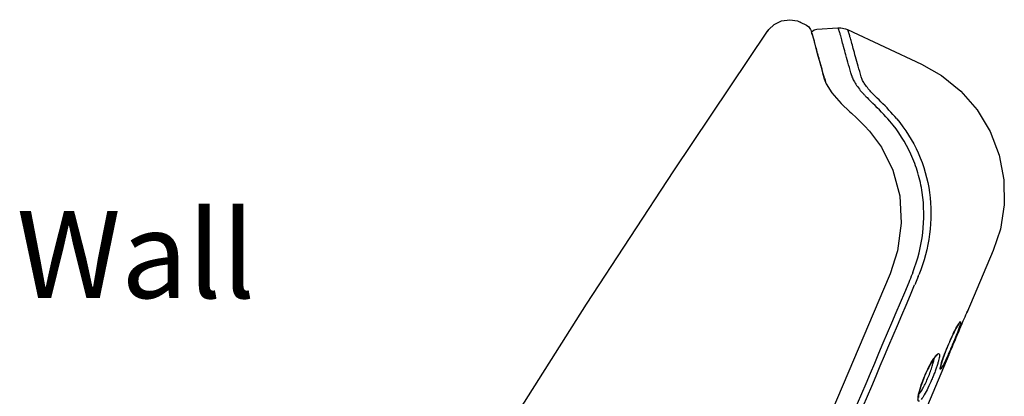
# Model space of a CAD drawing. Header units: millimetres. Extents: x 789 to 1209, y 393 to 987.
# Tile 19 of 29: x 865 to 921, y 909 to 930. Entities that reach past the tile are written whole.
import ezdxf

# ---------------------------------------------------------------- set-up
doc = ezdxf.new("R2010")
doc.units = ezdxf.units.MM
doc.header["$LTSCALE"] = 0.1
doc.layers.add('DIM', color=3, linetype='Continuous')
doc.styles.get("Standard").update_dxf_attribs({"font": 'arial_0.ttf'})

msp = doc.modelspace()

# ---------------------------------------------------------------- linework, layer by layer
at = {"color": 7, "linetype": 'Continuous'}
for p, q in [((909.433, 930.304), (909.432, 930.304)), ((909.432, 930.304), (909.79, 930.137)), ((907.539, 929.775), (907.539, 929.775)), ((910.383, 929.897), (911.579, 929.975)), ((911.579, 929.975), (911.579, 929.975)), ((912.132, 929.872), (912.132, 929.872)), ((912.132, 929.872), (916.397, 927.883)), ((910.71, 927.386), (910.802, 927.055)), ((911.769, 925.637), (912.282, 925.146)), ((912.282, 925.146), (912.372, 925.065)), ((912.372, 925.065), (912.663, 924.799)), ((912.663, 924.799), (913.123, 924.343)), ((913.123, 924.343), (913.402, 924.043)), ((920.505, 917.178), (918.984, 913.595)), ((920.504, 917.178), (920.505, 917.178)), ((914.58, 915.842), (914.527, 915.713)), ((916.201, 915.692), (915.996, 915.209)), ((918.515, 912.96), (918.485, 912.913)), ((918.548, 913.005), (918.548, 913.005)), ((918.202, 912.388), (918.209, 912.402)), ((918.036, 912.031), (918.045, 912.052)), ((917.961, 911.184), (916.577, 907.924)), ((917.232, 911.137), (917.233, 911.138)), ((917.899, 911.067), (917.899, 911.066))]:
    msp.add_line(p, q, dxfattribs=at)
for points in [[(907.539, 929.775), (907.616, 929.88), (907.936, 930.177), (908.359, 930.381), (908.821, 930.445), (909.269, 930.369), (909.432, 930.304)], [(876.741, 780.079), (877.505, 792.709), (878.109, 804.301), (878.502, 814.814), (878.724, 824.44), (878.817, 833.31), (878.792, 841.54), (878.643, 849.229), (878.361, 856.408), (877.966, 863.117), (877.66, 869.428), (878.032, 875.534), (879.493, 881.552), (881.87, 887.566), (884.931, 893.748), (888.555, 900.196), (892.641, 906.956), (897.167, 914.11), (902.171, 921.756), (907.54, 929.777)], [(909.79, 930.137), (909.924, 930.036), (909.986, 929.943), (910.02, 929.871), (910.048, 929.796), (910.076, 929.709), (910.108, 929.604), (910.143, 929.478), (910.185, 929.327), (910.425, 928.43)], [(910.077, 929.707), (910.128, 929.777), (910.235, 929.857), (910.383, 929.897)], [(911.579, 929.975), (911.748, 929.974), (912.021, 929.917), (912.132, 929.872)], [(910.425, 928.43), (910.509, 928.12), (910.603, 927.773), (910.71, 927.386)], [(916.396, 927.884), (917.532, 927.24), (918.637, 926.346), (919.579, 925.261), (920.326, 924.021), (920.845, 922.666), (921.117, 921.244), (921.141, 919.808), (920.916, 918.405), (920.505, 917.178)], [(910.802, 927.055), (910.919, 926.766), (911.247, 926.247), (911.769, 925.637)], [(913.402, 924.044), (914.097, 923.125), (914.75, 921.804), (915.135, 920.328), (915.224, 918.758), (915.005, 917.162), (914.58, 915.842)], [(914.526, 915.713), (911.884, 909.482), (906.912, 897.777)], [(919.023, 913.714), (919.024, 913.716), (919.023, 913.714), (919.019, 913.708), (919.014, 913.698), (919.007, 913.684), (918.998, 913.667)], [(918.485, 912.913), (918.448, 912.853), (918.407, 912.781), (918.361, 912.697), (918.311, 912.603), (918.259, 912.5), (918.205, 912.391), (918.15, 912.277), (918.095, 912.158), (918.04, 912.037), (917.986, 911.916), (917.933, 911.794), (917.883, 911.673), (917.834, 911.554), (917.788, 911.439), (917.745, 911.328), (917.705, 911.221), (917.668, 911.12), (917.634, 911.024), (917.604, 910.935), (917.576, 910.852), (917.552, 910.776), (917.532, 910.707), (917.515, 910.647), (917.501, 910.594), (917.491, 910.55), (917.483, 910.516), (917.479, 910.492), (917.479, 910.488)], [(918.549, 913.006), (918.537, 912.991), (918.515, 912.96)], [(917.235, 911.139), (917.2, 911.105), (917.139, 911.032), (917.063, 910.924), (916.977, 910.79), (916.889, 910.636), (916.802, 910.472), (916.719, 910.303), (916.64, 910.133), (916.567, 909.964), (916.499, 909.798), (916.437, 909.636), (916.383, 909.48), (916.335, 909.333), (916.295, 909.197), (916.263, 909.074), (916.238, 908.965), (916.221, 908.873), (916.211, 908.799), (916.208, 908.746), (916.208, 908.737)]]:
    msp.add_lwpolyline(points, dxfattribs=at)
for centre, radius, start, end in [((984.82, 948.137), 76.937, 195.87811, 196.04803), ((898.977, 913.224), 19.134, 42.1825, 42.6382), ((908.476, 921.007), 7.282, 44.8231, 45.9376), ((878.361, 889.298), 51.01, 45.584, 46.2406), ((900.516, 912.326), 19.058, 40.6948, 44.7092), ((912.201, 925.055), 0.122, 48.4872, 56.2344), ((903.397, 914.825), 14.857, 41.1921, 46.6408), ((737.936, 986.736), 191.531, 338.12092, 338.2763), ((926.821, 911.765), 11.692, 159.14, 159.5793), ((918.702, 912.97), 0.152, 133.4392, 134.5034), ((929.973, 906.692), 13.077, 154.178, 155.8016), ((930.707, 906.357), 13.884, 157.2791, 157.5742), ((930.754, 906.338), 13.934, 155.8848, 157.2806), ((917.292, 910.458), 0.22, 337.7354, 2.6272), ((917.386, 910.477), 0.149, 316.3065, 317.3898)]:
    msp.add_arc(centre, radius, start, end, dxfattribs=at)
for points, knots in [([(912.38, 927.224), (912.32, 927.436), (912.208, 927.834), (912.051, 928.39), (911.921, 928.866), (911.818, 929.257), (911.736, 929.561), (911.679, 929.76), (911.641, 929.874), (911.618, 929.929), (911.601, 929.961), (911.585, 929.976), (911.579, 929.975)], [0, 0, 0, 0, 0.229863, 0.431676, 0.60362, 0.744681, 0.854362, 0.932644, 0.960253, 0.980377, 0.993305, 1, 1, 1, 1]), ([(912.928, 927.16), (912.87, 927.365), (912.762, 927.752), (912.609, 928.292), (912.48, 928.755), (912.373, 929.137), (912.3, 929.404), (912.251, 929.576), (912.221, 929.674), (912.195, 929.753), (912.172, 929.811), (912.154, 929.849), (912.14, 929.869), (912.132, 929.872)], [0, 0, 0, 0, 0.226232, 0.425341, 0.59551, 0.735684, 0.845291, 0.888857, 0.925131, 0.954261, 0.976318, 0.99141, 1, 1, 1, 1]), ([(910.819, 927.087), (910.723, 927.425), (910.591, 927.902), (910.431, 928.497), (910.337, 928.849), (910.259, 929.139), (910.196, 929.366), (910.145, 929.529), (910.114, 929.617), (910.098, 929.648)], [0, 0, 0, 0, 0.395971, 0.557418, 0.694579, 0.80749, 0.896073, 0.960215, 1, 1, 1, 1]), ([(912.38, 927.224), (912.402, 927.146), (912.47, 926.981), (912.678, 926.62), (912.892, 926.359), (913.053, 926.184)], [0, 0, 0, 0, 0.195618, 0.427358, 1, 1, 1, 1]), ([(913.541, 926.239), (913.395, 926.393), (913.201, 926.623), (913.011, 926.943), (912.95, 927.089), (912.929, 927.159)], [0, 0, 0, 0, 0.573239, 0.804633, 1, 1, 1, 1]), ([(913.156, 926.072), (913.19, 926.037), (913.337, 925.888), (913.484, 925.741), (913.596, 925.629)], [0, 0, 0, 0, 0.237378, 1, 1, 1, 1]), ([(915.895, 915.928), (916.172, 916.656), (916.554, 918.177), (916.54, 920.137), (916.205, 921.645), (915.673, 923.066), (915.062, 924.039), (914.577, 924.609)], [0, 0, 0, 0, 0.253834, 0.506009, 0.631371, 0.755775, 1, 1, 1, 1]), ([(914.966, 924.753), (915.466, 924.163), (916.305, 922.816), (916.962, 920.518), (916.954, 918.1), (916.54, 916.535), (916.243, 915.791)], [0, 0, 0, 0, 0.244548, 0.494022, 0.746327, 1, 1, 1, 1]), ([(899.838, 878.075), (900.513, 879.649), (901.84, 882.783), (903.834, 887.463), (905.807, 892.12), (908.436, 898.317), (911.727, 906.063), (914.358, 912.261), (915.671, 915.362)], [0, 0, 0, 0, 0.12683, 0.252051, 0.376737, 0.501328, 0.750601, 1, 1, 1, 1]), ([(900.187, 877.983), (900.856, 879.543), (902.173, 882.659), (904.161, 887.319), (906.132, 891.971), (908.761, 898.168), (912.051, 905.913), (914.682, 912.11), (915.994, 915.21)], [0, 0, 0, 0, 0.125869, 0.250961, 0.375828, 0.500617, 0.750267, 1, 1, 1, 1]), ([(918.702, 912.942), (918.731, 913.009), (918.825, 913.227), (918.92, 913.444), (918.984, 913.595)], [0, 0, 0, 0, 0.305694, 1, 1, 1, 1]), ([(918.984, 913.595), (918.988, 913.604), (919, 913.633), (919.012, 913.663), (919.021, 913.684)], [0, 0, 0, 0, 0.2866, 1, 1, 1, 1]), ([(918.574, 912.827), (918.522, 912.669), (918.385, 912.313), (918.157, 911.756), (917.912, 911.191), (917.745, 910.826), (917.665, 910.665)], [0, 0, 0, 0, 0.212233, 0.487455, 0.769429, 1, 1, 1, 1]), ([(917.961, 911.184), (918.006, 911.29), (918.111, 911.544), (918.356, 912.132), (918.559, 912.611), (918.702, 912.942)], [0, 0, 0, 0, 0.181464, 0.432806, 1, 1, 1, 1]), ([(918.209, 912.402), (918.264, 912.517), (918.364, 912.712), (918.472, 912.902), (918.522, 912.978)], [0, 0, 0, 0, 0.58366, 1, 1, 1, 1]), ([(918.522, 912.978), (918.535, 912.999), (918.559, 913.033), (918.585, 913.066), (918.597, 913.078)], [0, 0, 0, 0, 0.589841, 1, 1, 1, 1]), ([(918.548, 913.005), (918.554, 913.011), (918.575, 913.033), (918.591, 913.059), (918.599, 913.08)], [0, 0, 0, 0, 0.262325, 1, 1, 1, 1]), ([(918.622, 912.987), (918.619, 912.976), (918.605, 912.922), (918.588, 912.869), (918.574, 912.827)], [0, 0, 0, 0, 0.207703, 1, 1, 1, 1]), ([(918.599, 913.08), (918.603, 913.084), (918.61, 913.09), (918.621, 913.096), (918.631, 913.092), (918.635, 913.081), (918.635, 913.066), (918.634, 913.045), (918.629, 913.018), (918.625, 912.998), (918.622, 912.987)], [0, 0, 0, 0, 0.116224, 0.192032, 0.24544, 0.313908, 0.41938, 0.567899, 0.761252, 1, 1, 1, 1]), ([(917.507, 910.63), (917.549, 910.782), (917.665, 911.126), (917.795, 911.465), (917.873, 911.654)], [0, 0, 0, 0, 0.435625, 1, 1, 1, 1]), ([(917.337, 911.252), (917.351, 911.258), (917.388, 911.266), (917.411, 911.222), (917.417, 911.182), (917.418, 911.116), (917.404, 911.011), (917.37, 910.86), (917.317, 910.677), (917.249, 910.469), (917.166, 910.241), (917.073, 910.001), (916.939, 909.679), (916.769, 909.306), (916.595, 908.967), (916.463, 908.749), (916.402, 908.663), (916.373, 908.626)], [0, 0, 0, 0, 0.015942, 0.031759, 0.043585, 0.058658, 0.099018, 0.152742, 0.218645, 0.294848, 0.378857, 0.468091, 0.55977, 0.738164, 0.891145, 0.951917, 1, 1, 1, 1]), ([(917.09, 910.978), (917.102, 910.995), (917.145, 911.057), (917.19, 911.116), (917.226, 911.156)], [0, 0, 0, 0, 0.283714, 1, 1, 1, 1]), ([(917.226, 911.156), (917.244, 911.176), (917.276, 911.209), (917.312, 911.238), (917.329, 911.248)], [0, 0, 0, 0, 0.574326, 1, 1, 1, 1]), ([(917.233, 911.138), (917.256, 911.15), (917.295, 911.182), (917.321, 911.226), (917.329, 911.248)], [0, 0, 0, 0, 0.520487, 1, 1, 1, 1]), ([(916.203, 908.823), (916.215, 908.897), (916.25, 909.059), (916.354, 909.425), (916.534, 909.918), (916.791, 910.477), (916.988, 910.828), (917.09, 910.978)], [0, 0, 0, 0, 0.095737, 0.21248, 0.48629, 0.767668, 1, 1, 1, 1]), ([(916.226, 908.903), (916.271, 908.953), (916.361, 909.081), (916.494, 909.31), (916.635, 909.592), (916.774, 909.904), (916.901, 910.221), (917.005, 910.519), (917.078, 910.773), (917.108, 910.928), (917.112, 910.994)], [0, 0, 0, 0, 0.087042, 0.205226, 0.346661, 0.499944, 0.653216, 0.794197, 0.91291, 1, 1, 1, 1]), ([(917.495, 910.375), (917.49, 910.369), (917.483, 910.363), (917.472, 910.358), (917.463, 910.361), (917.458, 910.379), (917.459, 910.421), (917.475, 910.509), (917.494, 910.584), (917.507, 910.63)], [0, 0, 0, 0, 0.070425, 0.092191, 0.109665, 0.157181, 0.242948, 0.539765, 1, 1, 1, 1]), ([(917.665, 910.665), (917.633, 910.602), (917.59, 910.517), (917.532, 910.422), (917.508, 910.389), (917.497, 910.377)], [0, 0, 0, 0, 0.633915, 0.85233, 1, 1, 1, 1]), ([(916.271, 908.531), (916.262, 908.526), (916.246, 908.52), (916.219, 908.525), (916.202, 908.547), (916.192, 908.58), (916.186, 908.624), (916.187, 908.707), (916.195, 908.775), (916.203, 908.823)], [0, 0, 0, 0, 0.079464, 0.142592, 0.211916, 0.305196, 0.429366, 0.586445, 1, 1, 1, 1])]:
    msp.add_open_spline(points, degree=3, knots=knots, dxfattribs=at)
for points in [[(916.201, 915.692), (916.216, 915.724), (916.229, 915.758), (916.243, 915.791)], [(917.492, 910.55), (917.503, 910.524), (917.51, 910.496), (917.511, 910.468)]]:
    msp.add_open_spline(points, degree=3, dxfattribs=at)

# ---------------------------------------------------------------- texts
at = {"layer": 'DIM', "insert": (864.448, 919.451), "char_height": 5, "attachment_point": 1}
msp.add_mtext_dynamic_manual_height_columns('Wall', width=19.0186, gutter_width=12.5, heights=[0], dxfattribs=at)

doc.saveas('drawing.dxf')
